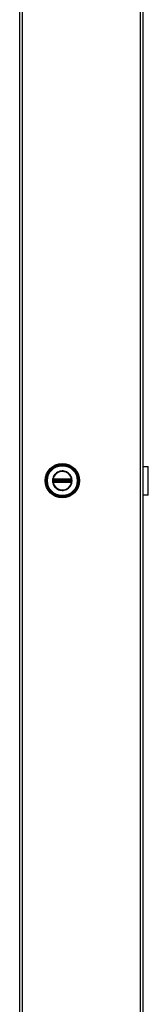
# Model space of a CAD drawing. Header units: inches. Extents: x 0 to 240, y -11 to 156.
# Tile 24 of 34: x 124.96 to 131.41, y 56.99 to 106.5. Entities that reach past the tile are written whole.
import ezdxf

# ---------------------------------------------------------------- set-up
doc = ezdxf.new("R2010")
doc.units = ezdxf.units.IN
doc.header["$LTSCALE"] = 14.423415
doc.header["$MEASUREMENT"] = 0
doc.layers.add('Visible Edges(ANSI)', color=7, linetype='Continuous', lineweight=25)
doc.layers.add('Visible Tangent Edges(ANSI)', color=7, linetype='Continuous', lineweight=25)

msp = doc.modelspace()

# ---------------------------------------------------------------- linework, layer by layer
at = {"layer": 'Visible Edges(ANSI)'}
for p, q in [((124.9599, 30.6012), (124.9599, 136.0412)), ((131.1398, 136.0412), (131.1398, 30.6012)), ((131.1398, 84.0419), (131.4119, 84.0419)), ((131.4119, 82.6005), (131.4119, 84.0419)), ((131.1432, 83.5951), (131.1398, 83.5951)), ((131.1398, 83.5389), (131.1432, 83.5389)), ((131.1432, 83.5951), (131.1432, 83.5389)), ((131.1432, 83.1036), (131.1398, 83.1036)), ((131.1398, 83.0473), (131.1432, 83.0473)), ((131.1432, 83.1036), (131.1432, 83.0473)), ((131.4119, 82.6005), (131.1398, 82.6005))]:
    msp.add_line(p, q, dxfattribs=at)
msp.add_circle((127.098, 83.3212), 0.8648, dxfattribs=at)
at = {"layer": 'Visible Tangent Edges(ANSI)'}
for p, q in [((125.0858, 136.0412), (125.0858, 30.6012)), ((131.0139, 30.6012), (131.0139, 136.0412)), ((126.6227, 83.3212), (126.6091, 83.3212)), ((126.6346, 83.2525), (126.6442, 83.2604)), ((126.6379, 83.3546), (126.6486, 83.3546)), ((126.6379, 83.2878), (126.6486, 83.2878)), ((126.6417, 83.3785), (126.6526, 83.3722)), ((126.6526, 83.2702), (126.6417, 83.264)), ((126.6453, 83.399), (126.6516, 83.3882)), ((126.6453, 83.2434), (126.6516, 83.2542)), ((126.6486, 83.2878), (126.6486, 83.3546)), ((126.661, 83.3546), (126.6486, 83.3546)), ((126.661, 83.2878), (126.6486, 83.2878)), ((126.6578, 83.3774), (126.6516, 83.3882)), ((126.6516, 83.2542), (126.6578, 83.265)), ((126.661, 83.2878), (126.661, 83.3546)), ((126.661, 83.3546), (126.6651, 83.3505)), ((126.6651, 83.2919), (126.661, 83.2878)), ((126.6647, 83.4044), (126.6649, 83.3919)), ((126.6649, 83.2506), (126.6647, 83.2381)), ((126.6795, 83.3505), (126.6651, 83.3505)), ((126.6651, 83.3505), (126.6651, 83.2919)), ((126.6651, 83.2919), (126.6795, 83.2919)), ((126.6754, 83.4045), (126.6754, 83.3919)), ((127.5205, 83.4045), (126.6754, 83.4045)), ((126.6754, 83.3919), (127.5205, 83.3919)), ((126.6754, 83.3919), (126.6754, 83.3814)), ((126.6754, 83.3814), (127.5205, 83.3814)), ((126.6754, 83.369), (126.6754, 83.3814)), ((126.6754, 83.369), (127.5205, 83.369)), ((126.6795, 83.3649), (126.6754, 83.369)), ((126.6754, 83.2734), (126.6795, 83.2775)), ((127.5205, 83.2734), (126.6754, 83.2734)), ((126.6754, 83.261), (126.6754, 83.2734)), ((127.5205, 83.261), (126.6754, 83.261)), ((126.6754, 83.2505), (126.6754, 83.261)), ((126.6754, 83.2505), (126.6754, 83.2379)), ((127.5205, 83.2505), (126.6754, 83.2505)), ((126.6754, 83.2379), (127.5205, 83.2379)), ((127.5165, 83.3649), (126.6795, 83.3649)), ((126.6795, 83.3649), (126.6795, 83.3505)), ((126.6795, 83.3505), (127.5165, 83.3505)), ((126.6795, 83.2919), (126.6795, 83.3505)), ((127.5165, 83.2919), (126.6795, 83.2919)), ((126.6795, 83.2919), (126.6795, 83.2775)), ((126.6795, 83.2775), (127.5165, 83.2775)), ((127.5205, 83.369), (127.5165, 83.3649)), ((127.5165, 83.3505), (127.5165, 83.3649)), ((127.5165, 83.3505), (127.5165, 83.2919)), ((127.5309, 83.3505), (127.5165, 83.3505)), ((127.5165, 83.2775), (127.5165, 83.2919)), ((127.5165, 83.2919), (127.5309, 83.2919)), ((127.5165, 83.2775), (127.5205, 83.2734)), ((127.5205, 83.4045), (127.5205, 83.3919)), ((127.5205, 83.3919), (127.5205, 83.3814)), ((127.5205, 83.369), (127.5205, 83.3814)), ((127.5205, 83.261), (127.5205, 83.2734)), ((127.5205, 83.2505), (127.5205, 83.261)), ((127.5205, 83.2505), (127.5205, 83.2379)), ((127.5309, 83.3505), (127.5349, 83.3546)), ((127.5309, 83.2919), (127.5309, 83.3505)), ((127.5349, 83.2878), (127.5309, 83.2919)), ((127.5312, 83.4044), (127.5311, 83.3919)), ((127.5311, 83.2506), (127.5312, 83.2381)), ((127.5473, 83.3546), (127.5349, 83.3546)), ((127.5349, 83.3546), (127.5349, 83.2878)), ((127.5473, 83.2878), (127.5349, 83.2878)), ((127.5444, 83.3882), (127.5381, 83.3774)), ((127.5381, 83.265), (127.5444, 83.2542)), ((127.5433, 83.3722), (127.5542, 83.3785)), ((127.5542, 83.264), (127.5433, 83.2702)), ((127.5444, 83.3882), (127.5506, 83.399)), ((127.5444, 83.2542), (127.5506, 83.2434)), ((127.558, 83.3546), (127.5473, 83.3546)), ((127.5473, 83.3546), (127.5473, 83.2878)), ((127.558, 83.2878), (127.5473, 83.2878)), ((127.5614, 83.3899), (127.5517, 83.382)), ((127.5517, 83.2604), (127.5614, 83.2525)), ((131.1432, 83.5389), (131.1432, 83.1036))]:
    msp.add_line(p, q, dxfattribs=at)
at = {"layer": 'Visible Tangent Edges(ANSI)', "flags": 128}
for points in [[(126.6091, 83.3212), (126.6126, 83.2636), (126.6229, 83.2065), (126.6398, 83.151), (126.663, 83.0981), (126.6925, 83.0482), (126.7277, 83.0021), (126.768, 82.9605), (126.813, 82.9241), (126.862, 82.8932), (126.9143, 82.8682), (126.9692, 82.8497), (127.0259, 82.838), (127.0835, 82.833), (127.1414, 82.8349), (127.1986, 82.8433), (127.2546, 82.8584), (127.3083, 82.88), (127.3591, 82.908), (127.4061, 82.942), (127.4486, 82.9812), (127.4863, 83.0251), (127.5187, 83.073), (127.5453, 83.1245), (127.5656, 83.1788), (127.5791, 83.2352), (127.5858, 83.2928), (127.5856, 83.3506), (127.5787, 83.408), (127.5652, 83.4643), (127.5451, 83.5186), (127.5186, 83.5702), (127.4861, 83.6182), (127.4481, 83.662), (127.4052, 83.7011), (127.3582, 83.7348), (127.3076, 83.7628), (127.2541, 83.7844), (127.1982, 83.7995), (127.1408, 83.8079), (127.0828, 83.8096), (127.025, 83.8045), (126.9683, 83.7925), (126.9134, 83.7738), (126.8612, 83.7488), (126.8123, 83.7178), (126.7675, 83.6814), (126.7273, 83.6398), (126.6922, 83.5937), (126.6628, 83.5438), (126.6395, 83.4908), (126.6227, 83.4355), (126.6125, 83.3787), (126.6091, 83.3212)], [(126.6227, 83.3212), (126.6263, 83.3793), (126.637, 83.4366), (126.6546, 83.4923), (126.679, 83.5454), (126.7098, 83.5952), (126.7463, 83.6409), (126.7882, 83.6816), (126.8348, 83.7168), (126.8854, 83.7461), (126.9392, 83.7691), (126.9955, 83.7853), (127.0534, 83.7943), (127.112, 83.796), (127.1704, 83.7907), (127.2276, 83.7784), (127.2827, 83.7591), (127.335, 83.733), (127.3837, 83.7007), (127.4281, 83.6627), (127.4677, 83.6195), (127.5017, 83.5718), (127.5295, 83.5202), (127.5506, 83.4656), (127.5648, 83.4089), (127.572, 83.3509), (127.5722, 83.2924), (127.5652, 83.2343), (127.5509, 83.1774), (127.5296, 83.1229), (127.5018, 83.0714), (127.468, 83.0237), (127.4288, 82.9805), (127.3845, 82.9422), (127.3358, 82.9098), (127.2833, 82.8837), (127.228, 82.8645), (127.1709, 82.8521), (127.1126, 82.8467), (127.0542, 82.8483), (126.9964, 82.8571), (126.9401, 82.873), (126.8862, 82.8958), (126.8355, 82.9251), (126.7888, 82.9603), (126.7468, 83.0011), (126.7101, 83.0467), (126.6792, 83.0965), (126.6548, 83.1495), (126.6371, 83.2054), (126.6264, 83.263), (126.6227, 83.3212)], [(126.6288, 83.3543), (126.6287, 83.3516), (126.6286, 83.3488), (126.6285, 83.3461), (126.6284, 83.3433), (126.6284, 83.3406), (126.6283, 83.3378), (126.6282, 83.335), (126.6282, 83.3323), (126.6282, 83.3295), (126.6281, 83.3267), (126.6281, 83.324), (126.6281, 83.3212), (126.6281, 83.3184), (126.6281, 83.3157), (126.6282, 83.3129), (126.6282, 83.3101), (126.6282, 83.3074), (126.6283, 83.3046), (126.6284, 83.3019), (126.6284, 83.2991), (126.6285, 83.2963), (126.6286, 83.2936), (126.6287, 83.2908), (126.6288, 83.2881)], [(126.6294, 83.3649), (126.6294, 83.3644), (126.6293, 83.364), (126.6293, 83.3636), (126.6293, 83.3631), (126.6293, 83.3627), (126.6292, 83.3622), (126.6292, 83.3618), (126.6292, 83.3614), (126.6292, 83.3609), (126.6291, 83.3605), (126.6291, 83.3601), (126.6291, 83.3596), (126.6291, 83.3592), (126.629, 83.3587), (126.629, 83.3583), (126.629, 83.3579), (126.629, 83.3574), (126.629, 83.357), (126.6289, 83.3565), (126.6289, 83.3561), (126.6289, 83.3557), (126.6289, 83.3552), (126.6288, 83.3548), (126.6288, 83.3543)], [(126.6288, 83.2881), (126.6288, 83.2876), (126.6289, 83.2872), (126.6289, 83.2868), (126.6289, 83.2863), (126.6289, 83.2859), (126.629, 83.2854), (126.629, 83.285), (126.629, 83.2846), (126.629, 83.2841), (126.629, 83.2837), (126.6291, 83.2832), (126.6291, 83.2828), (126.6291, 83.2824), (126.6291, 83.2819), (126.6292, 83.2815), (126.6292, 83.281), (126.6292, 83.2806), (126.6292, 83.2802), (126.6293, 83.2797), (126.6293, 83.2793), (126.6293, 83.2789), (126.6293, 83.2784), (126.6294, 83.278), (126.6294, 83.2775)], [(126.6328, 83.3845), (126.6326, 83.3837), (126.6324, 83.383), (126.6322, 83.3822), (126.632, 83.3814), (126.6318, 83.3806), (126.6316, 83.3798), (126.6314, 83.3791), (126.6312, 83.3783), (126.6311, 83.3775), (126.6309, 83.3766), (126.6307, 83.3758), (126.6306, 83.375), (126.6305, 83.3742), (126.6303, 83.3733), (126.6302, 83.3725), (126.6301, 83.3717), (126.63, 83.3708), (126.6298, 83.37), (126.6298, 83.3691), (126.6297, 83.3683), (126.6296, 83.3674), (126.6295, 83.3666), (126.6294, 83.3657), (126.6294, 83.3649)], [(126.6294, 83.2775), (126.6294, 83.2767), (126.6295, 83.2758), (126.6296, 83.275), (126.6297, 83.2741), (126.6298, 83.2733), (126.6299, 83.2725), (126.63, 83.2716), (126.6301, 83.2708), (126.6302, 83.2699), (126.6303, 83.2691), (126.6305, 83.2683), (126.6306, 83.2674), (126.6308, 83.2666), (126.6309, 83.2658), (126.6311, 83.265), (126.6312, 83.2642), (126.6314, 83.2634), (126.6316, 83.2626), (126.6318, 83.2618), (126.632, 83.261), (126.6322, 83.2602), (126.6324, 83.2595), (126.6326, 83.2587), (126.6328, 83.2579)], [(126.6346, 83.3899), (126.6345, 83.3897), (126.6344, 83.3895), (126.6343, 83.3892), (126.6343, 83.389), (126.6342, 83.3888), (126.6341, 83.3886), (126.634, 83.3883), (126.634, 83.3881), (126.6339, 83.3879), (126.6338, 83.3877), (126.6337, 83.3875), (126.6337, 83.3872), (126.6336, 83.387), (126.6335, 83.3868), (126.6335, 83.3866), (126.6334, 83.3863), (126.6333, 83.3861), (126.6332, 83.3859), (126.6332, 83.3856), (126.6331, 83.3854), (126.633, 83.3852), (126.633, 83.3849), (126.6329, 83.3847), (126.6328, 83.3845)], [(126.6328, 83.2579), (126.6329, 83.2577), (126.633, 83.2575), (126.633, 83.2572), (126.6331, 83.257), (126.6332, 83.2568), (126.6332, 83.2566), (126.6333, 83.2563), (126.6334, 83.2561), (126.6335, 83.2559), (126.6335, 83.2556), (126.6336, 83.2554), (126.6337, 83.2552), (126.6337, 83.255), (126.6338, 83.2547), (126.6339, 83.2545), (126.634, 83.2543), (126.634, 83.2541), (126.6341, 83.2538), (126.6342, 83.2536), (126.6343, 83.2534), (126.6343, 83.2532), (126.6344, 83.253), (126.6345, 83.2527), (126.6346, 83.2525)], [(126.6453, 83.399), (126.6448, 83.3987), (126.6443, 83.3984), (126.6438, 83.3981), (126.6433, 83.3978), (126.6428, 83.3974), (126.6423, 83.3971), (126.6419, 83.3968), (126.6414, 83.3964), (126.6409, 83.3961), (126.6404, 83.3957), (126.64, 83.3953), (126.6395, 83.3949), (126.6391, 83.3946), (126.6386, 83.3942), (126.6382, 83.3938), (126.6378, 83.3934), (126.6374, 83.3929), (126.6369, 83.3925), (126.6365, 83.3921), (126.6361, 83.3917), (126.6357, 83.3912), (126.6353, 83.3908), (126.635, 83.3903), (126.6346, 83.3899)], [(126.6346, 83.2525), (126.635, 83.2521), (126.6353, 83.2516), (126.6357, 83.2512), (126.6361, 83.2508), (126.6365, 83.2503), (126.6369, 83.2499), (126.6374, 83.2495), (126.6378, 83.2491), (126.6382, 83.2487), (126.6386, 83.2483), (126.6391, 83.2479), (126.6395, 83.2475), (126.64, 83.2471), (126.6404, 83.2467), (126.6409, 83.2464), (126.6414, 83.246), (126.6418, 83.2457), (126.6423, 83.2453), (126.6428, 83.245), (126.6433, 83.2446), (126.6438, 83.2443), (126.6443, 83.244), (126.6448, 83.2437), (126.6453, 83.2434)], [(126.6379, 83.3651), (126.6379, 83.3657), (126.6379, 83.3663), (126.6379, 83.3669), (126.638, 83.3675), (126.638, 83.3681), (126.6381, 83.3686), (126.6382, 83.3692), (126.6383, 83.3698), (126.6384, 83.3704), (126.6386, 83.371), (126.6387, 83.3715), (126.6389, 83.3721), (126.639, 83.3727), (126.6392, 83.3732), (126.6394, 83.3738), (126.6396, 83.3743), (126.6399, 83.3748), (126.6401, 83.3754), (126.6403, 83.3759), (126.6406, 83.3764), (126.6409, 83.3769), (126.6411, 83.3775), (126.6414, 83.378), (126.6417, 83.3785)], [(126.6379, 83.3546), (126.6379, 83.355), (126.6379, 83.3555), (126.6379, 83.3559), (126.6379, 83.3563), (126.6379, 83.3567), (126.6379, 83.3572), (126.6379, 83.3576), (126.6379, 83.358), (126.6379, 83.3585), (126.6379, 83.3589), (126.6379, 83.3593), (126.6379, 83.3598), (126.6379, 83.3602), (126.6379, 83.3607), (126.6379, 83.3611), (126.6379, 83.3615), (126.6379, 83.362), (126.6379, 83.3624), (126.6379, 83.3629), (126.6379, 83.3633), (126.6379, 83.3638), (126.6379, 83.3642), (126.6379, 83.3647), (126.6379, 83.3651)], [(126.6379, 83.2878), (126.6379, 83.2906), (126.6379, 83.2934), (126.6379, 83.2962), (126.6379, 83.299), (126.638, 83.3017), (126.638, 83.3045), (126.638, 83.3073), (126.638, 83.3101), (126.638, 83.3129), (126.638, 83.3156), (126.638, 83.3184), (126.638, 83.3212), (126.638, 83.324), (126.638, 83.3268), (126.638, 83.3296), (126.638, 83.3323), (126.638, 83.3351), (126.638, 83.3379), (126.638, 83.3407), (126.6379, 83.3435), (126.6379, 83.3462), (126.6379, 83.349), (126.6379, 83.3518), (126.6379, 83.3546)], [(126.6379, 83.2773), (126.6379, 83.2778), (126.6379, 83.2782), (126.6379, 83.2787), (126.6379, 83.2791), (126.6379, 83.2796), (126.6379, 83.28), (126.6379, 83.2804), (126.6379, 83.2809), (126.6379, 83.2813), (126.6379, 83.2818), (126.6379, 83.2822), (126.6379, 83.2826), (126.6379, 83.2831), (126.6379, 83.2835), (126.6379, 83.2839), (126.6379, 83.2844), (126.6379, 83.2848), (126.6379, 83.2852), (126.6379, 83.2857), (126.6379, 83.2861), (126.6379, 83.2865), (126.6379, 83.287), (126.6379, 83.2874), (126.6379, 83.2878)], [(126.6417, 83.264), (126.6414, 83.2645), (126.6411, 83.265), (126.6409, 83.2655), (126.6406, 83.266), (126.6403, 83.2665), (126.6401, 83.2671), (126.6399, 83.2676), (126.6397, 83.2681), (126.6394, 83.2687), (126.6392, 83.2692), (126.6391, 83.2698), (126.6389, 83.2703), (126.6387, 83.2709), (126.6386, 83.2715), (126.6385, 83.272), (126.6383, 83.2726), (126.6382, 83.2732), (126.6381, 83.2738), (126.6381, 83.2744), (126.638, 83.2749), (126.6379, 83.2755), (126.6379, 83.2761), (126.6379, 83.2767), (126.6379, 83.2773)], [(126.6417, 83.3785), (126.6418, 83.3786), (126.6419, 83.3788), (126.642, 83.3789), (126.6421, 83.3791), (126.6422, 83.3792), (126.6423, 83.3794), (126.6424, 83.3795), (126.6425, 83.3797), (126.6426, 83.3798), (126.6427, 83.38), (126.6428, 83.3801), (126.6429, 83.3803), (126.643, 83.3804), (126.6431, 83.3806), (126.6432, 83.3807), (126.6433, 83.3808), (126.6435, 83.381), (126.6436, 83.3811), (126.6437, 83.3813), (126.6438, 83.3814), (126.6439, 83.3816), (126.644, 83.3817), (126.6441, 83.3818), (126.6442, 83.382)], [(126.6442, 83.2604), (126.6441, 83.2606), (126.644, 83.2607), (126.6439, 83.2609), (126.6438, 83.261), (126.6437, 83.2611), (126.6436, 83.2613), (126.6435, 83.2614), (126.6433, 83.2616), (126.6432, 83.2617), (126.6431, 83.2619), (126.643, 83.262), (126.6429, 83.2622), (126.6428, 83.2623), (126.6427, 83.2624), (126.6426, 83.2626), (126.6425, 83.2627), (126.6424, 83.2629), (126.6423, 83.263), (126.6422, 83.2632), (126.6421, 83.2633), (126.642, 83.2635), (126.6419, 83.2637), (126.6418, 83.2638), (126.6417, 83.264)], [(126.6442, 83.382), (126.6445, 83.3823), (126.6448, 83.3826), (126.645, 83.3829), (126.6453, 83.3832), (126.6456, 83.3835), (126.6459, 83.3838), (126.6461, 83.3841), (126.6464, 83.3844), (126.6467, 83.3846), (126.647, 83.3849), (126.6473, 83.3852), (126.6476, 83.3854), (126.6479, 83.3857), (126.6482, 83.3859), (126.6486, 83.3862), (126.6489, 83.3864), (126.6492, 83.3867), (126.6495, 83.3869), (126.6499, 83.3871), (126.6502, 83.3874), (126.6505, 83.3876), (126.6509, 83.3878), (126.6512, 83.388), (126.6516, 83.3882)], [(126.6516, 83.2542), (126.6512, 83.2544), (126.6509, 83.2546), (126.6505, 83.2548), (126.6502, 83.255), (126.6499, 83.2553), (126.6495, 83.2555), (126.6492, 83.2557), (126.6489, 83.256), (126.6486, 83.2562), (126.6482, 83.2565), (126.6479, 83.2567), (126.6476, 83.257), (126.6473, 83.2573), (126.647, 83.2575), (126.6467, 83.2578), (126.6464, 83.2581), (126.6461, 83.2584), (126.6458, 83.2586), (126.6456, 83.2589), (126.6453, 83.2592), (126.645, 83.2595), (126.6448, 83.2598), (126.6445, 83.2601), (126.6442, 83.2604)], [(126.6647, 83.4044), (126.6638, 83.4043), (126.663, 83.4043), (126.6622, 83.4042), (126.6613, 83.4042), (126.6605, 83.4041), (126.6596, 83.404), (126.6588, 83.4038), (126.6579, 83.4037), (126.6571, 83.4035), (126.6563, 83.4033), (126.6555, 83.4031), (126.6546, 83.4029), (126.6538, 83.4027), (126.653, 83.4024), (126.6522, 83.4022), (126.6514, 83.4019), (126.6506, 83.4016), (126.6498, 83.4013), (126.6491, 83.4009), (126.6483, 83.4006), (126.6475, 83.4002), (126.6468, 83.3998), (126.646, 83.3994), (126.6453, 83.399)], [(126.6453, 83.2434), (126.646, 83.243), (126.6468, 83.2426), (126.6475, 83.2422), (126.6483, 83.2418), (126.6491, 83.2415), (126.6499, 83.2412), (126.6506, 83.2408), (126.6514, 83.2405), (126.6522, 83.2402), (126.653, 83.24), (126.6538, 83.2397), (126.6547, 83.2395), (126.6555, 83.2393), (126.6563, 83.2391), (126.6571, 83.2389), (126.658, 83.2387), (126.6588, 83.2386), (126.6596, 83.2385), (126.6605, 83.2383), (126.6613, 83.2383), (126.6622, 83.2382), (126.663, 83.2381), (126.6639, 83.2381), (126.6647, 83.2381)], [(126.6486, 83.3546), (126.6486, 83.3551), (126.6486, 83.3555), (126.6486, 83.356), (126.6487, 83.3565), (126.6487, 83.3569), (126.6487, 83.3574), (126.6487, 83.3578), (126.6488, 83.3583), (126.6488, 83.3588), (126.6488, 83.3592), (126.6489, 83.3597), (126.6489, 83.3601), (126.649, 83.3606), (126.649, 83.361), (126.6491, 83.3615), (126.6492, 83.3619), (126.6492, 83.3624), (126.6493, 83.3628), (126.6494, 83.3632), (126.6494, 83.3637), (126.6495, 83.3641), (126.6496, 83.3645), (126.6497, 83.3649), (126.6497, 83.3653)], [(126.6497, 83.2771), (126.6497, 83.2775), (126.6496, 83.2779), (126.6495, 83.2783), (126.6494, 83.2788), (126.6494, 83.2792), (126.6493, 83.2796), (126.6492, 83.2801), (126.6492, 83.2805), (126.6491, 83.2809), (126.649, 83.2814), (126.649, 83.2818), (126.6489, 83.2823), (126.6489, 83.2827), (126.6488, 83.2832), (126.6488, 83.2837), (126.6488, 83.2841), (126.6487, 83.2846), (126.6487, 83.285), (126.6487, 83.2855), (126.6487, 83.286), (126.6486, 83.2864), (126.6486, 83.2869), (126.6486, 83.2874), (126.6486, 83.2878)], [(126.6497, 83.3653), (126.6498, 83.3656), (126.6499, 83.3659), (126.6499, 83.3662), (126.65, 83.3665), (126.6501, 83.3668), (126.6502, 83.3671), (126.6503, 83.3674), (126.6504, 83.3677), (126.6505, 83.368), (126.6506, 83.3683), (126.6507, 83.3686), (126.6508, 83.3689), (126.6509, 83.3692), (126.6511, 83.3695), (126.6512, 83.3697), (126.6513, 83.37), (126.6515, 83.3703), (126.6516, 83.3706), (126.6518, 83.3708), (126.6519, 83.3711), (126.6521, 83.3714), (126.6522, 83.3717), (126.6524, 83.3719), (126.6526, 83.3722)], [(126.6526, 83.2702), (126.6524, 83.2705), (126.6522, 83.2708), (126.6521, 83.271), (126.6519, 83.2713), (126.6518, 83.2716), (126.6516, 83.2718), (126.6515, 83.2721), (126.6513, 83.2724), (126.6512, 83.2727), (126.6511, 83.273), (126.6509, 83.2732), (126.6508, 83.2735), (126.6507, 83.2738), (126.6506, 83.2741), (126.6505, 83.2744), (126.6504, 83.2747), (126.6503, 83.275), (126.6502, 83.2753), (126.6501, 83.2756), (126.65, 83.2759), (126.6499, 83.2762), (126.6499, 83.2765), (126.6498, 83.2768), (126.6497, 83.2771)], [(126.6516, 83.3882), (126.6521, 83.3885), (126.6526, 83.3888), (126.6531, 83.389), (126.6536, 83.3893), (126.6541, 83.3895), (126.6547, 83.3898), (126.6552, 83.39), (126.6557, 83.3902), (126.6563, 83.3904), (126.6568, 83.3906), (126.6574, 83.3907), (126.658, 83.3909), (126.6585, 83.391), (126.6591, 83.3912), (126.6597, 83.3913), (126.6602, 83.3914), (126.6608, 83.3915), (126.6614, 83.3916), (126.662, 83.3917), (126.6625, 83.3917), (126.6631, 83.3918), (126.6637, 83.3918), (126.6643, 83.3918), (126.6649, 83.3919)], [(126.6649, 83.2506), (126.6643, 83.2506), (126.6637, 83.2506), (126.6631, 83.2506), (126.6625, 83.2507), (126.662, 83.2507), (126.6614, 83.2508), (126.6608, 83.2509), (126.6602, 83.251), (126.6597, 83.2511), (126.6591, 83.2512), (126.6585, 83.2514), (126.658, 83.2515), (126.6574, 83.2517), (126.6569, 83.2519), (126.6563, 83.252), (126.6558, 83.2522), (126.6552, 83.2524), (126.6547, 83.2527), (126.6541, 83.2529), (126.6536, 83.2531), (126.6531, 83.2534), (126.6526, 83.2536), (126.6521, 83.2539), (126.6516, 83.2542)], [(126.6578, 83.3774), (126.6581, 83.3776), (126.6583, 83.3778), (126.6586, 83.3779), (126.6589, 83.3781), (126.6592, 83.3782), (126.6594, 83.3784), (126.6597, 83.3785), (126.66, 83.3787), (126.6603, 83.3788), (126.6605, 83.3789), (126.6608, 83.3791), (126.6611, 83.3792), (126.6614, 83.3793), (126.6617, 83.3794), (126.662, 83.3795), (126.6623, 83.3796), (126.6626, 83.3797), (126.6629, 83.3798), (126.6632, 83.3799), (126.6635, 83.38), (126.6638, 83.3801), (126.6641, 83.3801), (126.6644, 83.3802), (126.6647, 83.3803)], [(126.6647, 83.2622), (126.6644, 83.2622), (126.6641, 83.2623), (126.6638, 83.2624), (126.6635, 83.2624), (126.6632, 83.2625), (126.6629, 83.2626), (126.6626, 83.2627), (126.6623, 83.2628), (126.662, 83.2629), (126.6617, 83.263), (126.6614, 83.2631), (126.6611, 83.2632), (126.6608, 83.2634), (126.6605, 83.2635), (126.6603, 83.2636), (126.66, 83.2638), (126.6597, 83.2639), (126.6594, 83.264), (126.6592, 83.2642), (126.6589, 83.2643), (126.6586, 83.2645), (126.6583, 83.2647), (126.6581, 83.2648), (126.6578, 83.265)], [(126.6754, 83.4045), (126.675, 83.4045), (126.6745, 83.4045), (126.6741, 83.4045), (126.6736, 83.4045), (126.6732, 83.4045), (126.6727, 83.4045), (126.6723, 83.4045), (126.6718, 83.4045), (126.6714, 83.4045), (126.6709, 83.4045), (126.6705, 83.4044), (126.6701, 83.4044), (126.6696, 83.4044), (126.6692, 83.4044), (126.6687, 83.4044), (126.6683, 83.4044), (126.6678, 83.4044), (126.6674, 83.4044), (126.6669, 83.4044), (126.6665, 83.4044), (126.666, 83.4044), (126.6656, 83.4044), (126.6651, 83.4044), (126.6647, 83.4044)], [(126.6647, 83.3803), (126.6651, 83.3803), (126.6655, 83.3804), (126.6659, 83.3805), (126.6664, 83.3806), (126.6668, 83.3806), (126.6672, 83.3807), (126.6676, 83.3808), (126.6681, 83.3808), (126.6685, 83.3809), (126.669, 83.381), (126.6694, 83.381), (126.6699, 83.3811), (126.6703, 83.3811), (126.6708, 83.3812), (126.6712, 83.3812), (126.6717, 83.3812), (126.6722, 83.3813), (126.6726, 83.3813), (126.6731, 83.3813), (126.6735, 83.3813), (126.674, 83.3814), (126.6745, 83.3814), (126.6749, 83.3814), (126.6754, 83.3814)], [(126.6754, 83.261), (126.6749, 83.261), (126.6745, 83.2611), (126.674, 83.2611), (126.6735, 83.2611), (126.6731, 83.2611), (126.6726, 83.2611), (126.6722, 83.2612), (126.6717, 83.2612), (126.6712, 83.2612), (126.6708, 83.2613), (126.6703, 83.2613), (126.6699, 83.2614), (126.6694, 83.2614), (126.669, 83.2615), (126.6685, 83.2615), (126.6681, 83.2616), (126.6677, 83.2616), (126.6672, 83.2617), (126.6668, 83.2618), (126.6664, 83.2618), (126.6659, 83.2619), (126.6655, 83.262), (126.6651, 83.2621), (126.6647, 83.2622)], [(126.6647, 83.2381), (126.6651, 83.2381), (126.6656, 83.238), (126.666, 83.238), (126.6665, 83.238), (126.6669, 83.238), (126.6674, 83.238), (126.6678, 83.238), (126.6683, 83.238), (126.6687, 83.238), (126.6692, 83.238), (126.6696, 83.238), (126.6701, 83.238), (126.6705, 83.238), (126.6709, 83.238), (126.6714, 83.238), (126.6718, 83.238), (126.6723, 83.238), (126.6727, 83.238), (126.6732, 83.2379), (126.6736, 83.2379), (126.6741, 83.2379), (126.6745, 83.2379), (126.675, 83.2379), (126.6754, 83.2379)], [(126.6649, 83.3919), (126.6653, 83.3919), (126.6658, 83.3919), (126.6662, 83.3919), (126.6667, 83.3919), (126.6671, 83.3919), (126.6676, 83.3919), (126.668, 83.3919), (126.6685, 83.3919), (126.6689, 83.3919), (126.6693, 83.3919), (126.6698, 83.3919), (126.6702, 83.3919), (126.6707, 83.3919), (126.6711, 83.3919), (126.6715, 83.3919), (126.672, 83.3919), (126.6724, 83.3919), (126.6728, 83.3919), (126.6733, 83.3919), (126.6737, 83.3919), (126.6741, 83.3919), (126.6745, 83.3919), (126.675, 83.3919), (126.6754, 83.3919)], [(126.6754, 83.2505), (126.675, 83.2505), (126.6745, 83.2505), (126.6741, 83.2505), (126.6737, 83.2505), (126.6733, 83.2505), (126.6728, 83.2505), (126.6724, 83.2505), (126.672, 83.2505), (126.6715, 83.2505), (126.6711, 83.2505), (126.6707, 83.2505), (126.6702, 83.2505), (126.6698, 83.2505), (126.6693, 83.2505), (126.6689, 83.2505), (126.6685, 83.2505), (126.668, 83.2505), (126.6676, 83.2505), (126.6671, 83.2505), (126.6667, 83.2505), (126.6662, 83.2506), (126.6658, 83.2506), (126.6653, 83.2506), (126.6649, 83.2506)], [(127.5312, 83.4044), (127.5308, 83.4044), (127.5303, 83.4044), (127.5299, 83.4044), (127.5295, 83.4044), (127.529, 83.4044), (127.5286, 83.4044), (127.5281, 83.4044), (127.5277, 83.4044), (127.5272, 83.4044), (127.5268, 83.4044), (127.5263, 83.4044), (127.5259, 83.4044), (127.5254, 83.4044), (127.525, 83.4045), (127.5245, 83.4045), (127.5241, 83.4045), (127.5236, 83.4045), (127.5232, 83.4045), (127.5228, 83.4045), (127.5223, 83.4045), (127.5219, 83.4045), (127.5214, 83.4045), (127.521, 83.4045), (127.5205, 83.4045)], [(127.5205, 83.3919), (127.521, 83.3919), (127.5214, 83.3919), (127.5218, 83.3919), (127.5222, 83.3919), (127.5227, 83.3919), (127.5231, 83.3919), (127.5235, 83.3919), (127.524, 83.3919), (127.5244, 83.3919), (127.5248, 83.3919), (127.5253, 83.3919), (127.5257, 83.3919), (127.5262, 83.3919), (127.5266, 83.3919), (127.527, 83.3919), (127.5275, 83.3919), (127.5279, 83.3919), (127.5284, 83.3919), (127.5288, 83.3919), (127.5293, 83.3919), (127.5297, 83.3919), (127.5302, 83.3919), (127.5306, 83.3919), (127.5311, 83.3919)], [(127.5205, 83.3814), (127.521, 83.3814), (127.5215, 83.3814), (127.5219, 83.3814), (127.5224, 83.3813), (127.5229, 83.3813), (127.5233, 83.3813), (127.5238, 83.3813), (127.5242, 83.3812), (127.5247, 83.3812), (127.5251, 83.3812), (127.5256, 83.3811), (127.5261, 83.3811), (127.5265, 83.381), (127.527, 83.381), (127.5274, 83.3809), (127.5278, 83.3808), (127.5283, 83.3808), (127.5287, 83.3807), (127.5291, 83.3806), (127.5296, 83.3806), (127.53, 83.3805), (127.5304, 83.3804), (127.5308, 83.3803), (127.5313, 83.3803)], [(127.5313, 83.2622), (127.5308, 83.2621), (127.5304, 83.262), (127.53, 83.2619), (127.5296, 83.2618), (127.5292, 83.2618), (127.5287, 83.2617), (127.5283, 83.2616), (127.5278, 83.2616), (127.5274, 83.2615), (127.527, 83.2615), (127.5265, 83.2614), (127.5261, 83.2613), (127.5256, 83.2613), (127.5252, 83.2613), (127.5247, 83.2612), (127.5242, 83.2612), (127.5238, 83.2611), (127.5233, 83.2611), (127.5229, 83.2611), (127.5224, 83.2611), (127.5219, 83.2611), (127.5215, 83.2611), (127.521, 83.261), (127.5205, 83.261)], [(127.5311, 83.2506), (127.5306, 83.2506), (127.5302, 83.2506), (127.5297, 83.2506), (127.5293, 83.2505), (127.5288, 83.2505), (127.5284, 83.2505), (127.5279, 83.2505), (127.5275, 83.2505), (127.527, 83.2505), (127.5266, 83.2505), (127.5262, 83.2505), (127.5257, 83.2505), (127.5253, 83.2505), (127.5248, 83.2505), (127.5244, 83.2505), (127.524, 83.2505), (127.5235, 83.2505), (127.5231, 83.2505), (127.5227, 83.2505), (127.5222, 83.2505), (127.5218, 83.2505), (127.5214, 83.2505), (127.521, 83.2505), (127.5205, 83.2505)], [(127.5205, 83.2379), (127.521, 83.2379), (127.5214, 83.2379), (127.5219, 83.2379), (127.5223, 83.2379), (127.5228, 83.2379), (127.5232, 83.238), (127.5236, 83.238), (127.5241, 83.238), (127.5245, 83.238), (127.525, 83.238), (127.5254, 83.238), (127.5259, 83.238), (127.5263, 83.238), (127.5268, 83.238), (127.5272, 83.238), (127.5277, 83.238), (127.5281, 83.238), (127.5286, 83.238), (127.529, 83.238), (127.5295, 83.238), (127.5299, 83.238), (127.5303, 83.238), (127.5308, 83.2381), (127.5312, 83.2381)], [(127.5311, 83.3919), (127.5316, 83.3918), (127.5322, 83.3918), (127.5328, 83.3918), (127.5334, 83.3917), (127.534, 83.3917), (127.5346, 83.3916), (127.5351, 83.3915), (127.5357, 83.3914), (127.5363, 83.3913), (127.5368, 83.3912), (127.5374, 83.391), (127.538, 83.3909), (127.5385, 83.3907), (127.5391, 83.3906), (127.5396, 83.3904), (127.5402, 83.3902), (127.5407, 83.39), (127.5413, 83.3898), (127.5418, 83.3895), (127.5423, 83.3893), (127.5428, 83.389), (127.5434, 83.3888), (127.5439, 83.3885), (127.5444, 83.3882)], [(127.5444, 83.2542), (127.5439, 83.2539), (127.5434, 83.2536), (127.5428, 83.2534), (127.5423, 83.2531), (127.5418, 83.2529), (127.5413, 83.2527), (127.5407, 83.2524), (127.5402, 83.2522), (127.5396, 83.252), (127.5391, 83.2519), (127.5385, 83.2517), (127.538, 83.2515), (127.5374, 83.2514), (127.5368, 83.2512), (127.5363, 83.2511), (127.5357, 83.251), (127.5351, 83.2509), (127.5345, 83.2508), (127.534, 83.2507), (127.5334, 83.2507), (127.5328, 83.2506), (127.5322, 83.2506), (127.5316, 83.2506), (127.5311, 83.2506)], [(127.5506, 83.399), (127.5499, 83.3994), (127.5491, 83.3998), (127.5484, 83.4002), (127.5476, 83.4006), (127.5469, 83.4009), (127.5461, 83.4013), (127.5453, 83.4016), (127.5445, 83.4019), (127.5437, 83.4022), (127.5429, 83.4024), (127.5421, 83.4027), (127.5413, 83.4029), (127.5405, 83.4031), (127.5396, 83.4033), (127.5388, 83.4035), (127.538, 83.4037), (127.5372, 83.4038), (127.5363, 83.404), (127.5355, 83.4041), (127.5346, 83.4042), (127.5338, 83.4042), (127.5329, 83.4043), (127.5321, 83.4043), (127.5312, 83.4044)], [(127.5312, 83.2381), (127.5321, 83.2381), (127.5329, 83.2381), (127.5338, 83.2382), (127.5346, 83.2383), (127.5355, 83.2383), (127.5363, 83.2385), (127.5371, 83.2386), (127.538, 83.2387), (127.5388, 83.2389), (127.5396, 83.2391), (127.5405, 83.2393), (127.5413, 83.2395), (127.5421, 83.2397), (127.5429, 83.24), (127.5437, 83.2402), (127.5445, 83.2405), (127.5453, 83.2408), (127.5461, 83.2411), (127.5469, 83.2415), (127.5476, 83.2418), (127.5484, 83.2422), (127.5491, 83.2426), (127.5499, 83.243), (127.5506, 83.2434)], [(127.5313, 83.3803), (127.5316, 83.3802), (127.5319, 83.3801), (127.5322, 83.3801), (127.5325, 83.38), (127.5328, 83.3799), (127.5331, 83.3798), (127.5334, 83.3797), (127.5337, 83.3796), (127.5339, 83.3795), (127.5342, 83.3794), (127.5345, 83.3793), (127.5348, 83.3792), (127.5351, 83.3791), (127.5354, 83.3789), (127.5357, 83.3788), (127.536, 83.3787), (127.5362, 83.3785), (127.5365, 83.3784), (127.5368, 83.3782), (127.537, 83.3781), (127.5373, 83.3779), (127.5376, 83.3778), (127.5378, 83.3776), (127.5381, 83.3774)], [(127.5381, 83.265), (127.5378, 83.2648), (127.5376, 83.2647), (127.5373, 83.2645), (127.537, 83.2643), (127.5368, 83.2642), (127.5365, 83.264), (127.5362, 83.2639), (127.536, 83.2638), (127.5357, 83.2636), (127.5354, 83.2635), (127.5351, 83.2634), (127.5348, 83.2632), (127.5345, 83.2631), (127.5342, 83.263), (127.5339, 83.2629), (127.5337, 83.2628), (127.5334, 83.2627), (127.5331, 83.2626), (127.5328, 83.2625), (127.5325, 83.2624), (127.5322, 83.2624), (127.5319, 83.2623), (127.5316, 83.2622), (127.5313, 83.2622)], [(127.5433, 83.3722), (127.5435, 83.3719), (127.5437, 83.3717), (127.5439, 83.3714), (127.544, 83.3711), (127.5442, 83.3708), (127.5443, 83.3706), (127.5445, 83.3703), (127.5446, 83.37), (127.5447, 83.3697), (127.5449, 83.3695), (127.545, 83.3692), (127.5451, 83.3689), (127.5452, 83.3686), (127.5453, 83.3683), (127.5454, 83.368), (127.5456, 83.3677), (127.5457, 83.3674), (127.5457, 83.3671), (127.5458, 83.3668), (127.5459, 83.3665), (127.546, 83.3662), (127.5461, 83.3659), (127.5461, 83.3656), (127.5462, 83.3653)], [(127.5462, 83.2771), (127.5461, 83.2768), (127.5461, 83.2765), (127.546, 83.2762), (127.5459, 83.2759), (127.5458, 83.2756), (127.5457, 83.2753), (127.5457, 83.275), (127.5456, 83.2747), (127.5454, 83.2744), (127.5453, 83.2741), (127.5452, 83.2738), (127.5451, 83.2735), (127.545, 83.2732), (127.5449, 83.273), (127.5447, 83.2727), (127.5446, 83.2724), (127.5445, 83.2721), (127.5443, 83.2718), (127.5442, 83.2716), (127.544, 83.2713), (127.5439, 83.271), (127.5437, 83.2708), (127.5435, 83.2705), (127.5433, 83.2702)], [(127.5444, 83.3882), (127.5447, 83.388), (127.5451, 83.3878), (127.5454, 83.3876), (127.5457, 83.3874), (127.5461, 83.3871), (127.5464, 83.3869), (127.5467, 83.3867), (127.547, 83.3864), (127.5474, 83.3862), (127.5477, 83.3859), (127.548, 83.3857), (127.5483, 83.3854), (127.5486, 83.3852), (127.5489, 83.3849), (127.5492, 83.3846), (127.5495, 83.3844), (127.5498, 83.3841), (127.5501, 83.3838), (127.5504, 83.3835), (127.5506, 83.3832), (127.5509, 83.3829), (127.5512, 83.3826), (127.5514, 83.3823), (127.5517, 83.382)], [(127.5517, 83.2604), (127.5514, 83.2601), (127.5512, 83.2598), (127.5509, 83.2595), (127.5506, 83.2592), (127.5504, 83.2589), (127.5501, 83.2586), (127.5498, 83.2584), (127.5495, 83.2581), (127.5492, 83.2578), (127.5489, 83.2575), (127.5486, 83.2573), (127.5483, 83.257), (127.548, 83.2567), (127.5477, 83.2565), (127.5474, 83.2562), (127.5471, 83.256), (127.5467, 83.2557), (127.5464, 83.2555), (127.5461, 83.2553), (127.5457, 83.255), (127.5454, 83.2548), (127.5451, 83.2546), (127.5447, 83.2544), (127.5444, 83.2542)], [(127.5462, 83.3653), (127.5463, 83.3649), (127.5464, 83.3645), (127.5464, 83.3641), (127.5465, 83.3637), (127.5466, 83.3632), (127.5466, 83.3628), (127.5467, 83.3624), (127.5468, 83.3619), (127.5468, 83.3615), (127.5469, 83.361), (127.547, 83.3606), (127.547, 83.3601), (127.5471, 83.3597), (127.5471, 83.3592), (127.5471, 83.3588), (127.5472, 83.3583), (127.5472, 83.3578), (127.5472, 83.3574), (127.5473, 83.3569), (127.5473, 83.3565), (127.5473, 83.356), (127.5473, 83.3555), (127.5473, 83.3551), (127.5473, 83.3546)], [(127.5473, 83.2878), (127.5473, 83.2874), (127.5473, 83.2869), (127.5473, 83.2864), (127.5473, 83.286), (127.5473, 83.2855), (127.5472, 83.285), (127.5472, 83.2846), (127.5472, 83.2841), (127.5471, 83.2837), (127.5471, 83.2832), (127.5471, 83.2827), (127.547, 83.2823), (127.547, 83.2818), (127.5469, 83.2814), (127.5468, 83.2809), (127.5468, 83.2805), (127.5467, 83.2801), (127.5466, 83.2796), (127.5466, 83.2792), (127.5465, 83.2788), (127.5464, 83.2783), (127.5464, 83.2779), (127.5463, 83.2775), (127.5462, 83.2771)], [(127.5614, 83.3899), (127.561, 83.3903), (127.5606, 83.3908), (127.5602, 83.3912), (127.5598, 83.3917), (127.5594, 83.3921), (127.559, 83.3925), (127.5586, 83.3929), (127.5581, 83.3934), (127.5577, 83.3938), (127.5573, 83.3942), (127.5568, 83.3946), (127.5564, 83.3949), (127.5559, 83.3953), (127.5555, 83.3957), (127.555, 83.3961), (127.5545, 83.3964), (127.5541, 83.3968), (127.5536, 83.3971), (127.5531, 83.3975), (127.5526, 83.3978), (127.5521, 83.3981), (127.5516, 83.3984), (127.5511, 83.3987), (127.5506, 83.399)], [(127.5506, 83.2434), (127.5511, 83.2437), (127.5516, 83.244), (127.5521, 83.2443), (127.5526, 83.2446), (127.5531, 83.245), (127.5536, 83.2453), (127.5541, 83.2457), (127.5546, 83.246), (127.555, 83.2464), (127.5555, 83.2467), (127.556, 83.2471), (127.5564, 83.2475), (127.5569, 83.2479), (127.5573, 83.2483), (127.5577, 83.2487), (127.5582, 83.2491), (127.5586, 83.2495), (127.559, 83.2499), (127.5594, 83.2503), (127.5598, 83.2508), (127.5602, 83.2512), (127.5606, 83.2516), (127.561, 83.2521), (127.5614, 83.2525)], [(127.5517, 83.382), (127.5518, 83.3818), (127.5519, 83.3817), (127.552, 83.3816), (127.5521, 83.3814), (127.5523, 83.3813), (127.5524, 83.3811), (127.5525, 83.381), (127.5526, 83.3808), (127.5527, 83.3807), (127.5528, 83.3806), (127.5529, 83.3804), (127.553, 83.3803), (127.5531, 83.3801), (127.5532, 83.38), (127.5533, 83.3798), (127.5534, 83.3797), (127.5535, 83.3795), (127.5536, 83.3794), (127.5537, 83.3792), (127.5538, 83.3791), (127.5539, 83.3789), (127.554, 83.3788), (127.5541, 83.3786), (127.5542, 83.3785)], [(127.5542, 83.264), (127.5541, 83.2638), (127.554, 83.2637), (127.5539, 83.2635), (127.5538, 83.2633), (127.5537, 83.2632), (127.5536, 83.263), (127.5535, 83.2629), (127.5534, 83.2627), (127.5533, 83.2626), (127.5532, 83.2624), (127.5531, 83.2623), (127.553, 83.2622), (127.5529, 83.262), (127.5528, 83.2619), (127.5527, 83.2617), (127.5526, 83.2616), (127.5525, 83.2614), (127.5524, 83.2613), (127.5523, 83.2611), (127.5521, 83.261), (127.552, 83.2609), (127.5519, 83.2607), (127.5518, 83.2606), (127.5517, 83.2604)], [(127.5542, 83.3785), (127.5545, 83.378), (127.5548, 83.3775), (127.5551, 83.3769), (127.5553, 83.3764), (127.5556, 83.3759), (127.5558, 83.3754), (127.5561, 83.3748), (127.5563, 83.3743), (127.5565, 83.3738), (127.5567, 83.3732), (127.5569, 83.3727), (127.5571, 83.3721), (127.5572, 83.3715), (127.5574, 83.371), (127.5575, 83.3704), (127.5576, 83.3698), (127.5577, 83.3692), (127.5578, 83.3686), (127.5579, 83.3681), (127.558, 83.3675), (127.558, 83.3669), (127.558, 83.3663), (127.5581, 83.3657), (127.5581, 83.3651)], [(127.5581, 83.2773), (127.5581, 83.2767), (127.558, 83.2761), (127.558, 83.2755), (127.5579, 83.2749), (127.5579, 83.2744), (127.5578, 83.2738), (127.5577, 83.2732), (127.5576, 83.2726), (127.5575, 83.272), (127.5573, 83.2715), (127.5572, 83.2709), (127.557, 83.2703), (127.5569, 83.2698), (127.5567, 83.2692), (127.5565, 83.2687), (127.5563, 83.2681), (127.5561, 83.2676), (127.5558, 83.2671), (127.5556, 83.2665), (127.5553, 83.266), (127.5551, 83.2655), (127.5548, 83.265), (127.5545, 83.2645), (127.5542, 83.264)], [(127.558, 83.3546), (127.558, 83.3518), (127.558, 83.349), (127.558, 83.3462), (127.558, 83.3435), (127.558, 83.3407), (127.558, 83.3379), (127.558, 83.3351), (127.558, 83.3323), (127.558, 83.3296), (127.5579, 83.3268), (127.5579, 83.324), (127.5579, 83.3212), (127.5579, 83.3184), (127.5579, 83.3156), (127.558, 83.3129), (127.558, 83.3101), (127.558, 83.3073), (127.558, 83.3045), (127.558, 83.3017), (127.558, 83.299), (127.558, 83.2962), (127.558, 83.2934), (127.558, 83.2906), (127.558, 83.2878)], [(127.5581, 83.3651), (127.5581, 83.3647), (127.5581, 83.3642), (127.5581, 83.3638), (127.5581, 83.3633), (127.5581, 83.3629), (127.5581, 83.3624), (127.5581, 83.362), (127.5581, 83.3615), (127.5581, 83.3611), (127.5581, 83.3607), (127.5581, 83.3602), (127.5581, 83.3598), (127.5581, 83.3593), (127.5581, 83.3589), (127.5581, 83.3585), (127.5581, 83.358), (127.5581, 83.3576), (127.5581, 83.3572), (127.5581, 83.3567), (127.5581, 83.3563), (127.558, 83.3559), (127.558, 83.3555), (127.558, 83.355), (127.558, 83.3546)], [(127.558, 83.2878), (127.558, 83.2874), (127.558, 83.287), (127.558, 83.2865), (127.5581, 83.2861), (127.5581, 83.2857), (127.5581, 83.2852), (127.5581, 83.2848), (127.5581, 83.2844), (127.5581, 83.2839), (127.5581, 83.2835), (127.5581, 83.2831), (127.5581, 83.2826), (127.5581, 83.2822), (127.5581, 83.2818), (127.5581, 83.2813), (127.5581, 83.2809), (127.5581, 83.2804), (127.5581, 83.28), (127.5581, 83.2796), (127.5581, 83.2791), (127.5581, 83.2787), (127.5581, 83.2782), (127.5581, 83.2778), (127.5581, 83.2773)], [(127.5631, 83.3845), (127.563, 83.3847), (127.563, 83.3849), (127.5629, 83.3852), (127.5628, 83.3854), (127.5628, 83.3856), (127.5627, 83.3859), (127.5626, 83.3861), (127.5626, 83.3863), (127.5625, 83.3866), (127.5624, 83.3868), (127.5623, 83.387), (127.5623, 83.3872), (127.5622, 83.3875), (127.5621, 83.3877), (127.562, 83.3879), (127.562, 83.3881), (127.5619, 83.3883), (127.5618, 83.3886), (127.5617, 83.3888), (127.5617, 83.389), (127.5616, 83.3892), (127.5615, 83.3895), (127.5614, 83.3897), (127.5614, 83.3899)], [(127.5614, 83.2525), (127.5614, 83.2527), (127.5615, 83.253), (127.5616, 83.2532), (127.5617, 83.2534), (127.5617, 83.2536), (127.5618, 83.2538), (127.5619, 83.2541), (127.562, 83.2543), (127.562, 83.2545), (127.5621, 83.2547), (127.5622, 83.255), (127.5623, 83.2552), (127.5623, 83.2554), (127.5624, 83.2556), (127.5625, 83.2559), (127.5626, 83.2561), (127.5626, 83.2563), (127.5627, 83.2566), (127.5628, 83.2568), (127.5628, 83.257), (127.5629, 83.2572), (127.563, 83.2575), (127.563, 83.2577), (127.5631, 83.2579)], [(127.5665, 83.3649), (127.5665, 83.3657), (127.5664, 83.3666), (127.5663, 83.3674), (127.5663, 83.3683), (127.5662, 83.3691), (127.5661, 83.37), (127.566, 83.3708), (127.5659, 83.3717), (127.5657, 83.3725), (127.5656, 83.3733), (127.5655, 83.3742), (127.5653, 83.375), (127.5652, 83.3758), (127.565, 83.3766), (127.5649, 83.3775), (127.5647, 83.3783), (127.5645, 83.3791), (127.5643, 83.3798), (127.5641, 83.3806), (127.5639, 83.3814), (127.5637, 83.3822), (127.5635, 83.383), (127.5633, 83.3837), (127.5631, 83.3845)], [(127.5631, 83.2579), (127.5633, 83.2587), (127.5635, 83.2595), (127.5637, 83.2602), (127.5639, 83.261), (127.5641, 83.2618), (127.5643, 83.2626), (127.5645, 83.2634), (127.5647, 83.2642), (127.5649, 83.265), (127.565, 83.2658), (127.5652, 83.2666), (127.5653, 83.2674), (127.5655, 83.2683), (127.5656, 83.2691), (127.5657, 83.2699), (127.5659, 83.2708), (127.566, 83.2716), (127.5661, 83.2725), (127.5662, 83.2733), (127.5663, 83.2741), (127.5663, 83.275), (127.5664, 83.2758), (127.5665, 83.2767), (127.5665, 83.2775)], [(127.5671, 83.3543), (127.5671, 83.3548), (127.5671, 83.3552), (127.567, 83.3557), (127.567, 83.3561), (127.567, 83.3565), (127.567, 83.357), (127.567, 83.3574), (127.5669, 83.3579), (127.5669, 83.3583), (127.5669, 83.3587), (127.5669, 83.3592), (127.5668, 83.3596), (127.5668, 83.3601), (127.5668, 83.3605), (127.5668, 83.3609), (127.5667, 83.3614), (127.5667, 83.3618), (127.5667, 83.3622), (127.5667, 83.3627), (127.5666, 83.3631), (127.5666, 83.3636), (127.5666, 83.364), (127.5666, 83.3644), (127.5665, 83.3649)], [(127.5665, 83.2775), (127.5666, 83.278), (127.5666, 83.2784), (127.5666, 83.2789), (127.5666, 83.2793), (127.5667, 83.2797), (127.5667, 83.2802), (127.5667, 83.2806), (127.5667, 83.281), (127.5668, 83.2815), (127.5668, 83.2819), (127.5668, 83.2824), (127.5668, 83.2828), (127.5669, 83.2832), (127.5669, 83.2837), (127.5669, 83.2841), (127.5669, 83.2846), (127.567, 83.285), (127.567, 83.2854), (127.567, 83.2859), (127.567, 83.2863), (127.567, 83.2868), (127.5671, 83.2872), (127.5671, 83.2876), (127.5671, 83.2881)], [(127.5671, 83.2881), (127.5672, 83.2908), (127.5673, 83.2936), (127.5674, 83.2963), (127.5675, 83.2991), (127.5676, 83.3019), (127.5676, 83.3046), (127.5677, 83.3074), (127.5677, 83.3101), (127.5678, 83.3129), (127.5678, 83.3157), (127.5678, 83.3184), (127.5678, 83.3212), (127.5678, 83.324), (127.5678, 83.3267), (127.5678, 83.3295), (127.5677, 83.3323), (127.5677, 83.335), (127.5676, 83.3378), (127.5676, 83.3406), (127.5675, 83.3433), (127.5674, 83.3461), (127.5673, 83.3488), (127.5672, 83.3516), (127.5671, 83.3543)]]:
    msp.add_lwpolyline(points, dxfattribs=at)
at = {"layer": 'Visible Tangent Edges(ANSI)'}
for radius in [0.8214, 0.8026, 0.7507]:
    msp.add_circle((127.098, 83.3212), radius, dxfattribs=at)
for centre, radius, start, end in [((127.098, 83.3212), 0.4684, 8.43064, 171.56936), ((127.098, 83.3212), 0.4684, 188.43064, 351.56936), ((126.6795, 83.3505), 0.0144, 90, 179.93022), ((126.6795, 83.2919), 0.0144, 180, 269.93022), ((127.5165, 83.3505), 0.0144, 0, 89.93022), ((127.5165, 83.2919), 0.0144, 270, 359.93022)]:
    msp.add_arc(centre, radius, start, end, dxfattribs=at)
for centre, major_axis, ratio, start_param, end_param in [((126.6251, 83.3546), (-0.0144, -0.0002), 0.0217964, 1.8302501, 2.6580747), ((126.6251, 83.2878), (-0.0144, 0.0002), 0.0217964, 3.6251107, 4.4529352), ((126.6251, 83.3653), (-0.0144, 0), 0.0299207, 1.8730327, 2.6595883), ((126.6251, 83.2771), (-0.0144, 0), 0.0299207, 3.623597, 4.4101526), ((126.6309, 83.3847), (-0.0122, 0.0076), 0.056036, 3.6580712, 4.5880998), ((126.6309, 83.2577), (-0.0122, -0.0076), 0.056036, 1.6950855, 2.6251141), ((126.6506, 83.365), (0.0144, 0), 0.0264571, 1.6338373, 2.6596394), ((126.6506, 83.2775), (-0.0144, 0), 0.0264571, 0.4819532, 1.5077554), ((126.6651, 83.3649), (-0.0102, 0.0102), 0.9987828, 6.023109, 6.5432616), ((126.6754, 83.3546), (-0.0204, 0.0204), 0.9987828, 6.1542512, 6.4121194), ((126.6651, 83.2775), (-0.0102, -0.0102), 0.9987828, 6.023109, 6.5432616), ((126.6754, 83.2879), (-0.0204, -0.0204), 0.9987828, 6.1542512, 6.4121194), ((126.6754, 83.3546), (-0.0102, 0.0102), 0.9963586, 5.4983961, 7.0679745), ((126.6754, 83.2879), (-0.0102, -0.0102), 0.9963586, 5.4983961, 7.0679745), ((126.6651, 83.3794), (0, 0.0144), 0.0264571, 0.5211047, 1.5077554), ((126.6651, 83.2631), (0, 0.0144), 0.0264571, 1.6338373, 2.620488), ((127.5205, 83.3546), (0.0102, 0.0102), 0.9963586, 5.4983961, 7.0679745), ((127.5205, 83.2879), (0.0102, -0.0102), 0.9963586, 5.4983961, 7.0679745), ((127.5309, 83.3794), (0, -0.0144), 0.0264571, 1.6338373, 2.620488), ((127.5309, 83.2631), (0, -0.0144), 0.0264571, 0.5211047, 1.5077554), ((127.5309, 83.3649), (0.0102, 0.0102), 0.9987828, 6.023109, 6.5432616), ((127.5205, 83.3546), (0.0204, 0.0204), 0.9987828, 6.1542512, 6.4121194), ((127.5309, 83.2775), (0.0102, -0.0102), 0.9987828, 6.023109, 6.5432616), ((127.5205, 83.2879), (0.0204, -0.0204), 0.9987828, 6.1542512, 6.4121194), ((127.5453, 83.365), (0.0144, 0), 0.0264571, 0.4819532, 1.5077554), ((127.5453, 83.2775), (-0.0144, 0), 0.0264571, 1.6338373, 2.6596394), ((127.5651, 83.3847), (-0.0122, -0.0076), 0.056036, 4.8366782, 5.7667067), ((127.5651, 83.2577), (-0.0122, 0.0076), 0.056036, 0.5164786, 1.4465071), ((127.5708, 83.3546), (-0.0144, 0.0002), 0.0217964, 0.483518, 1.3113425), ((127.5708, 83.2878), (-0.0144, -0.0002), 0.0217964, 4.9718428, 5.7996673), ((127.5708, 83.3653), (-0.0144, 0), 0.0299207, 0.4820044, 1.26856), ((127.5708, 83.2771), (-0.0144, 0), 0.0299207, 5.0146253, 5.8011809)]:
    msp.add_ellipse(centre, major_axis=major_axis, ratio=ratio, start_param=start_param, end_param=end_param, dxfattribs=at)

doc.saveas('drawing.dxf')
